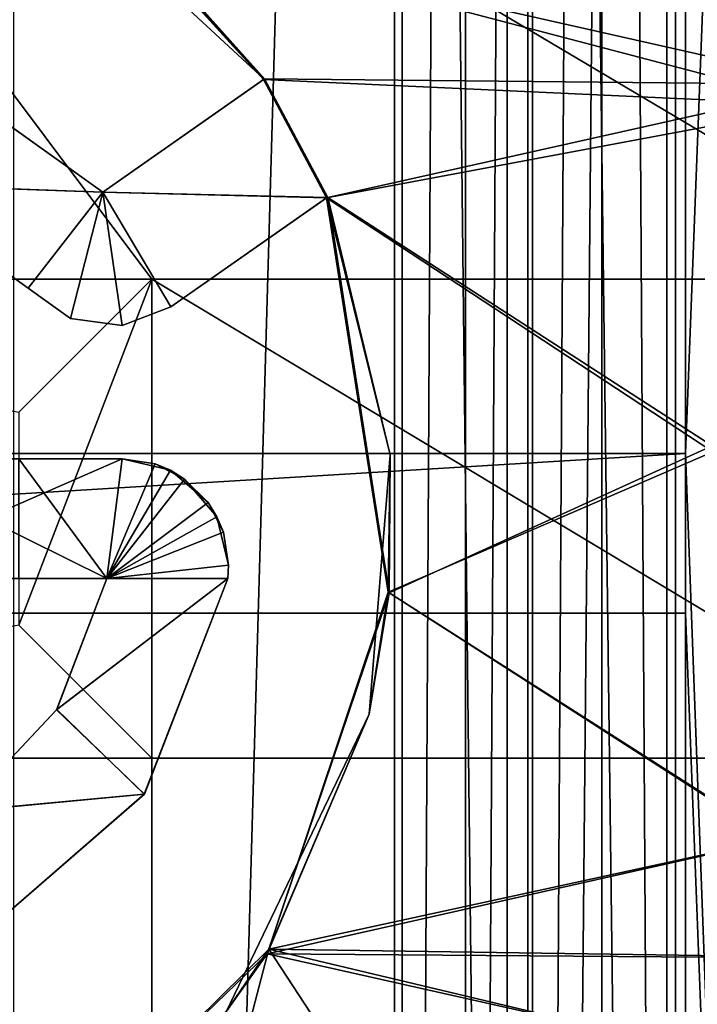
# Model space of a CAD drawing. Extents: x -3 to 104, y -79 to 161.
# Tile 97 of 203: x 33.59 to 38.69, y 61.46 to 68.86. Entities that reach past the tile are written whole.
import ezdxf

# ---------------------------------------------------------------- set-up
doc = ezdxf.new("R2010")
doc.units = 0
doc.header["$MEASUREMENT"] = 0

msp = doc.modelspace()

# ---------------------------------------------------------------- linework, layer by layer
for points in [[(37.259998, 130, -10.3), (33.549999, 0, -10.3), (33.549999, 130, -10.3)], [(37.259998, 0, -10.3), (33.549999, 0, -10.3), (37.259998, 130, -10.3)], [(37.259998, 0, -71.599998), (37.259998, 130, -71.599998), (38.459999, 130, -71.599998)], [(38.459999, 0, -71.599998), (37.259998, 0, -71.599998), (38.459999, 130, -71.599998)], [(37.259998, 130, -71.599998), (37.259998, 0, -10.3), (37.259998, 130, -10.3)], [(37.259998, 0, -71.599998), (37.259998, 0, -10.3), (37.259998, 130, -71.599998)], [(42.169998, 130, -10.3), (38.459999, 0, -10.3), (38.459999, 130, -10.3)], [(42.169998, 0, -10.3), (38.459999, 0, -10.3), (42.169998, 130, -10.3)], [(38.459999, 130, -10.3), (38.459999, 0, -71.599998), (38.459999, 130, -71.599998)], [(38.459999, 0, -10.3), (38.459999, 0, -71.599998), (38.459999, 130, -10.3)], [(36.471001, 29.076, 0.1), (15.471, 126.727997, 0.1), (36.471001, 116.879997, 0.1)], [(15.471, 19.228001, 0.1), (15.471, 126.727997, 0.1), (36.471001, 29.076, 0.1)], [(2.9217, 124.593002), (36.411301, 23.4326), (36.411301, 112.523003)], [(2.9217, 5.4074), (36.411301, 23.4326), (2.9217, 124.593002)], [(5.1713, 6.7213, -72.699997), (95.428703, 123.278999, -72.699997), (5.1713, 123.278999, -72.699997)], [(5.1713, 6.7213, -72.699997), (95.428703, 6.7213, -72.699997), (95.428703, 123.278999, -72.699997)], [(36.471001, 29.076, 0.1), (36.471001, 116.879997, 0.1), (36.945, 116.658997, 0.1)], [(38.492001, 29.4324, 0.1), (37.971001, 116.477997, 0.1), (39.238899, 116.759003, 0.1)], [(38.492001, 29.4324, 0.1), (39.238899, 116.759003, 0.1), (38.997101, 29.2971, 0.1)], [(36.471001, 29.076, 0.1), (36.945, 116.658997, 0.1), (36.945, 29.2971, 0.1)], [(36.945, 29.2971, 0.1), (36.945, 116.658997, 0.1), (37.4501, 116.524002, 0.1)], [(36.945, 29.2971, 0.1), (37.4501, 116.524002, 0.1), (37.4501, 29.4324, 0.1)], [(37.4501, 29.4324, 0.1), (37.4501, 116.524002, 0.1), (37.971001, 116.477997, 0.1)], [(37.4501, 29.4324, 0.1), (37.971001, 116.477997, 0.1), (37.971001, 29.478001, 0.1)], [(37.971001, 29.478001, 0.1), (37.971001, 116.477997, 0.1), (38.492001, 29.4324, 0.1)], [(36.411301, 112.523003), (37.4137, 23.9153), (37.4137, 112.041)], [(36.411301, 23.4326), (37.4137, 23.9153), (36.411301, 112.523003)], [(38.526299, 112.041), (39.528702, 23.4326), (39.528702, 112.523003)], [(37.4137, 23.9153), (38.526299, 23.9153), (37.4137, 112.041)], [(37.4137, 112.041), (38.526299, 23.9153), (38.526299, 112.041)], [(38.526299, 23.9153), (39.528702, 23.4326), (38.526299, 112.041)], [(38.599998, 65.599998, -74.699997), (18.799999, 65.599998, -74.699997), (38.599998, 96.800003, -74.699997)], [(38.599998, 96.800003, -74.699997), (18.799999, 65.599998, -74.699997), (18.799999, 96.800003, -74.699997)], [(39.799999, 96.800003, -76.900002), (38.599998, 65.599998, -76.900002), (38.599998, 96.800003, -76.900002)], [(39.799999, 96.800003, -76.900002), (39.799999, 33.200001, -76.900002), (38.599998, 65.599998, -76.900002)], [(38.599998, 96.800003, -76.900002), (38.599998, 65.599998, -76.900002), (38.599998, 96.800003, -74.699997)], [(38.599998, 96.800003, -74.699997), (38.599998, 65.599998, -76.900002), (38.599998, 65.599998, -74.699997)], [(36.945, 29.2971, 18.9), (9.6776, 87.4431, 18.9), (8.9759, 87.105202, 18.9)], [(37.4501, 29.4324, 18.9), (9.6776, 87.4431, 18.9), (36.945, 29.2971, 18.9)], [(37.971001, 29.478001, 18.9), (9.6776, 87.4431, 18.9), (37.4501, 29.4324, 18.9)], [(37.971001, 29.478001, 18.9), (72.336403, 70.811302, 18.9), (9.6776, 87.4431, 18.9)], [(72.509804, 70.052002, 54.099998), (9.6776, 22.179501, 54.099998), (9.6776, 87.4431, 54.099998)], [(36.471001, 29.076, 18.9), (8.9759, 87.105202, 18.9), (8.9759, 22.517401, 18.9)], [(36.945, 29.2971, 18.9), (8.9759, 87.105202, 18.9), (36.471001, 29.076, 18.9)], [(28.586399, 66.911301, 55.700001), (34.586399, 66.911301, 55.700001), (29.7864, 73.311302, 55.700001)], [(34.586399, 66.911301, 55.700001), (40.586399, 66.911301, 55.700001), (29.7864, 73.311302, 55.700001)], [(66.386398, 73.311302, 55.700001), (29.7864, 73.311302, 55.700001), (40.586399, 66.911301, 55.700001)], [(72.509804, 70.052002, 18.9), (72.336403, 70.811302, 18.9), (37.971001, 29.478001, 18.9)], [(33.6012, 70.108299, 69.772102), (34.400902, 69.570702, 68.8573), (35.431702, 68.414001, 69.8815)], [(33.6012, 70.108299, 69.772102), (35.431702, 68.414001, 69.8815), (34.3409, 69.606102, 70.507599)], [(72.509804, 70.052002, 54.099998), (10.1631, 21.570601, 54.099998), (9.6776, 22.179501, 54.099998)], [(72.509804, 21.570601, 54.099998), (10.1631, 21.570601, 54.099998), (72.509804, 70.052002, 54.099998)], [(34.400902, 69.570702, 68.8573), (41.411301, 70.019699, 68.837196), (39.7113, 68.373199, 68.938004)], [(39.238899, 29.196899, 18.9), (72.509804, 70.052002, 18.9), (37.971001, 29.478001, 18.9)], [(34.3409, 69.606102, 70.507599), (39.626801, 68.218597, 70.599602), (41.186901, 69.869904, 70.499603)], [(34.3409, 69.606102, 70.507599), (35.426701, 68.410698, 70.582802), (39.626801, 68.218597, 70.599602)], [(34.3409, 69.606102, 70.507599), (35.431702, 68.414001, 69.8815), (35.426701, 68.410698, 70.582802)], [(35.435101, 68.416199, 68.929604), (34.400902, 69.570702, 68.8573), (39.7113, 68.373199, 68.938004)], [(34.400902, 69.570702, 68.8573), (35.435101, 68.416199, 68.929604), (35.431702, 68.414001, 69.8815)], [(32.570599, 67.625397, 69.912498), (33.041698, 68.403801, 69.871597), (34.219898, 67.565697, 69.924301)], [(33.045601, 68.4021, 70.572899), (32.577, 67.622803, 70.613701), (34.219898, 67.565697, 70.625397)], [(34.219898, 67.565697, 69.924301), (33.041698, 68.403801, 69.871597), (33.045601, 68.4021, 70.572899)], [(34.219898, 67.565697, 69.924301), (33.045601, 68.4021, 70.572899), (34.219898, 67.565697, 70.625397)], [(34.219898, 67.565697, 69.924301), (35.431702, 68.414001, 69.8815), (35.906101, 67.524597, 69.932602)], [(34.219898, 67.565697, 69.924301), (35.426701, 68.410698, 70.582802), (35.431702, 68.414001, 69.8815)], [(34.219898, 67.565697, 70.625397), (35.900799, 67.521896, 70.633904), (35.426701, 68.410698, 70.582802)], [(34.219898, 67.565697, 70.625397), (35.426701, 68.410698, 70.582802), (34.219898, 67.565697, 69.924301)], [(35.426701, 68.410698, 70.582802), (35.900799, 67.521896, 70.633904), (39.626801, 68.218597, 70.599602)], [(35.435101, 68.416199, 68.929604), (35.91, 67.525803, 68.981003), (35.431702, 68.414001, 69.8815)], [(35.431702, 68.414001, 69.8815), (35.91, 67.525803, 68.981003), (35.906101, 67.524597, 69.932602)], [(35.91, 67.525803, 68.981003), (35.435101, 68.416199, 68.929604), (39.7113, 68.373199, 68.938004)], [(35.91, 67.525803, 68.981003), (39.7113, 68.373199, 68.938004), (38.7999, 65.658997, 69.0821)], [(35.900799, 67.521896, 70.633904), (38.805401, 65.614197, 70.737), (39.626801, 68.218597, 70.599602)], [(32.570599, 67.625397, 69.912498), (34.219898, 67.565697, 69.924301), (33.6572, 66.843803, 69.960197)], [(32.570599, 67.625397, 69.912498), (33.6572, 66.843803, 69.960197), (32.577, 67.622803, 70.613701)], [(32.577, 67.622803, 70.613701), (33.657001, 66.843903, 70.661301), (34.219898, 67.565697, 70.625397)], [(32.577, 67.622803, 70.613701), (33.6572, 66.843803, 69.960197), (33.657001, 66.843903, 70.661301)], [(34.219898, 67.565697, 70.625397), (33.657001, 66.843903, 70.661301), (33.9748, 66.613899, 70.674599)], [(33.6572, 66.843803, 69.960197), (34.219898, 67.565697, 69.924301), (33.9748, 66.613899, 69.973602)], [(34.219898, 67.565697, 70.625397), (33.9748, 66.613899, 70.674599), (34.3633, 66.5625, 70.679001)], [(33.9748, 66.613899, 69.973602), (34.219898, 67.565697, 69.924301), (34.3633, 66.5625, 69.977997)], [(34.219898, 67.565697, 70.625397), (34.3633, 66.5625, 70.679001), (34.729599, 66.701797, 70.673401)], [(34.219898, 67.565697, 70.625397), (34.729599, 66.701797, 70.673401), (35.900799, 67.521896, 70.633904)], [(34.729599, 66.701797, 69.972397), (34.219898, 67.565697, 69.924301), (35.906101, 67.524597, 69.932602)], [(34.3633, 66.5625, 69.977997), (34.219898, 67.565697, 69.924301), (34.729599, 66.701797, 69.972397)], [(35.900799, 67.521896, 70.633904), (34.729599, 66.701797, 69.972397), (35.906101, 67.524597, 69.932602)], [(35.900799, 67.521896, 70.633904), (34.729599, 66.701797, 70.673401), (34.729599, 66.701797, 69.972397)], [(35.906101, 67.524597, 69.932602), (36.380299, 65.589699, 70.033096), (35.900799, 67.521896, 70.633904)], [(35.900799, 67.521896, 70.633904), (36.3638, 64.559196, 70.782997), (38.805401, 65.614197, 70.737)], [(35.900799, 67.521896, 70.633904), (36.380299, 65.589699, 70.033096), (36.3638, 64.559196, 70.782997)], [(35.91, 67.525803, 68.981003), (36.380299, 65.589699, 70.033096), (35.906101, 67.524597, 69.932602)], [(36.3722, 64.552299, 69.1306), (35.91, 67.525803, 68.981003), (38.7999, 65.658997, 69.0821)], [(35.91, 67.525803, 68.981003), (36.3722, 64.552299, 69.1306), (36.380299, 65.589699, 70.033096)], [(28.586399, 66.911301, 55.700001), (28.586399, 66.911301, 57.200001), (34.586399, 66.911301, 55.700001)], [(34.586399, 66.911301, 55.700001), (28.586399, 66.911301, 57.200001), (34.586399, 66.911301, 57.200001)], [(34.586399, 66.911301, 57.200001), (28.586399, 66.911301, 57.200001), (33.586399, 65.911301, 57.5)], [(33.586399, 64.311302, 57.5), (34.586399, 66.911301, 57.200001), (33.586399, 65.911301, 57.5)], [(34.586399, 63.311298, 57.200001), (34.586399, 66.911301, 57.200001), (33.586399, 64.311302, 57.5)], [(34.586399, 66.911301, 55.700001), (40.586399, 63.311298, 55.700001), (40.586399, 66.911301, 55.700001)], [(34.586399, 63.311298, 55.700001), (40.586399, 63.311298, 55.700001), (34.586399, 66.911301, 55.700001)], [(34.586399, 66.911301, 57.200001), (34.586399, 63.311298, 55.700001), (34.586399, 66.911301, 55.700001)], [(34.586399, 63.311298, 57.200001), (34.586399, 63.311298, 55.700001), (34.586399, 66.911301, 57.200001)], [(33.9748, 66.613899, 69.973602), (33.9748, 66.613899, 70.674599), (33.657001, 66.843903, 70.661301)], [(33.6572, 66.843803, 69.960197), (33.9748, 66.613899, 69.973602), (33.657001, 66.843903, 70.661301)], [(34.729599, 66.701797, 69.972397), (34.729599, 66.701797, 70.673401), (34.3633, 66.5625, 70.679001)], [(34.3633, 66.5625, 69.977997), (34.729599, 66.701797, 69.972397), (34.3633, 66.5625, 70.679001)], [(34.3633, 66.5625, 69.977997), (34.3633, 66.5625, 70.679001), (33.9748, 66.613899, 70.674599)], [(33.9748, 66.613899, 69.973602), (34.3633, 66.5625, 69.977997), (33.9748, 66.613899, 70.674599)], [(36.3722, 64.552299, 69.1306), (38.7999, 65.658997, 69.0821), (39.262798, 62.6968, 69.2118)], [(38.599998, 64.400002, -76.900002), (18.799999, 64.400002, -76.900002), (38.599998, 65.599998, -76.900002)], [(38.599998, 65.599998, -76.900002), (18.799999, 64.400002, -76.900002), (18.799999, 65.599998, -76.900002)], [(18.799999, 65.599998, -76.900002), (18.799999, 65.599998, -74.699997), (38.599998, 65.599998, -76.900002)], [(38.599998, 65.599998, -76.900002), (18.799999, 65.599998, -74.699997), (38.599998, 65.599998, -74.699997)], [(36.380299, 65.589699, 70.033096), (36.3722, 64.552299, 69.1306), (36.221802, 63.642101, 70.120697)], [(36.380299, 65.589699, 70.033096), (36.221802, 63.642101, 70.120697), (36.3638, 64.559196, 70.782997)], [(36.3638, 64.559196, 70.782997), (39.271999, 62.700699, 70.863602), (38.805401, 65.614197, 70.737)], [(38.599998, 65.599998, -76.900002), (39.799999, 33.200001, -76.900002), (38.599998, 64.400002, -76.900002)], [(33.2775, 65.561302, 70.723701), (33.336399, 65.111298, 70.745399), (34.364399, 65.561302, 70.728897)], [(33.586399, 65.561302, 70.0242), (33.2775, 65.561302, 70.723701), (34.364399, 65.561302, 70.728897)], [(33.336399, 65.111298, 70.745399), (34.2486, 64.661301, 70.770401), (34.364399, 65.561302, 70.728897)], [(33.5863, 64.661301, 70.0662), (33.586399, 65.561302, 70.0242), (34.2486, 64.661301, 70.069397)], [(34.2486, 64.661301, 70.069397), (33.586399, 65.561302, 70.0242), (34.364498, 65.561302, 70.027802)], [(34.364498, 65.561302, 70.027802), (33.586399, 65.561302, 70.0242), (34.364399, 65.561302, 70.728897)], [(34.364399, 65.561302, 70.728897), (34.2486, 64.661301, 70.770401), (34.727402, 65.474098, 70.734398)], [(34.2486, 64.661301, 70.069397), (34.364498, 65.561302, 70.027802), (34.6115, 65.522102, 70.0308)], [(34.2486, 64.661301, 70.069397), (34.6115, 65.522102, 70.0308), (34.8344, 65.4086, 70.037201)], [(34.6115, 65.522102, 70.0308), (34.364498, 65.561302, 70.027802), (34.364399, 65.561302, 70.728897)], [(34.6115, 65.522102, 70.0308), (34.364399, 65.561302, 70.728897), (34.727402, 65.474098, 70.734398)], [(34.8344, 65.4086, 70.037201), (34.6115, 65.522102, 70.0308), (34.727402, 65.474098, 70.734398)], [(34.727402, 65.474098, 70.734398), (34.2486, 64.661301, 70.770401), (35.011398, 65.231598, 70.746803)], [(34.8344, 65.4086, 70.037201), (34.727402, 65.474098, 70.734398), (35.011398, 65.231598, 70.746803)], [(34.2486, 64.661301, 70.069397), (34.8344, 65.4086, 70.037201), (35.077099, 65.124603, 70.051399)], [(35.077099, 65.124603, 70.051399), (34.8344, 65.4086, 70.037201), (35.011398, 65.231598, 70.746803)], [(34.2486, 64.661301, 70.770401), (35.125198, 65.008598, 70.757698), (35.011398, 65.231598, 70.746803)], [(35.077099, 65.124603, 70.051399), (35.011398, 65.231598, 70.746803), (35.125198, 65.008598, 70.757698)], [(34.2486, 64.661301, 70.069397), (35.077099, 65.124603, 70.051399), (35.164398, 64.761299, 70.068497)], [(35.164398, 64.761299, 70.068497), (35.077099, 65.124603, 70.051399), (35.125198, 65.008598, 70.757698)], [(33.336399, 65.111298, 70.745399), (33.2775, 64.661301, 70.765701), (34.2486, 64.661301, 70.770401)], [(34.2486, 64.661301, 70.770401), (35.164398, 64.761299, 70.769699), (35.125198, 65.008598, 70.757698)], [(35.164398, 64.761299, 70.068497), (35.125198, 65.008598, 70.757698), (35.164398, 64.761299, 70.769699)], [(34.2486, 64.661301, 70.770401), (35.1581, 64.661201, 70.774101), (35.164398, 64.761299, 70.769699)], [(34.2486, 64.661301, 70.069397), (35.164398, 64.761299, 70.068497), (35.1581, 64.661201, 70.072998)], [(35.1581, 64.661201, 70.072998), (35.164398, 64.761299, 70.769699), (35.1581, 64.661201, 70.774101)], [(35.1581, 64.661201, 70.072998), (35.164398, 64.761299, 70.068497), (35.164398, 64.761299, 70.769699)], [(33.2775, 64.661301, 70.765701), (33.5863, 64.661301, 70.0662), (34.2486, 64.661301, 70.770401)], [(34.2486, 64.661301, 70.770401), (33.5863, 64.661301, 70.0662), (34.2486, 64.661301, 70.069397)], [(33.871201, 63.672798, 70.110802), (34.2486, 64.661301, 70.069397), (35.1581, 64.661201, 70.072998)], [(34.2486, 64.661301, 70.069397), (33.871201, 63.672798, 70.110802), (34.2486, 64.661301, 70.770401)], [(34.2486, 64.661301, 70.770401), (33.871201, 63.672798, 70.110802), (33.874199, 63.677502, 70.811203)], [(33.871201, 63.672798, 70.110802), (35.1581, 64.661201, 70.072998), (34.531399, 63.041, 70.139603)], [(34.2486, 64.661301, 70.770401), (33.874199, 63.677502, 70.811203), (35.1581, 64.661201, 70.774101)], [(33.874199, 63.677502, 70.811203), (34.5308, 63.040199, 70.840202), (35.1581, 64.661201, 70.774101)], [(34.531399, 63.041, 70.139603), (35.1581, 64.661201, 70.774101), (34.5308, 63.040199, 70.840202)], [(34.531399, 63.041, 70.139603), (35.1581, 64.661201, 70.072998), (35.1581, 64.661201, 70.774101)], [(35.4557, 61.839901, 69.238197), (36.3722, 64.552299, 69.1306), (39.262798, 62.6968, 69.2118)], [(36.3722, 64.552299, 69.1306), (35.4557, 61.839901, 69.238197), (36.221802, 63.642101, 70.120697)], [(36.3638, 64.559196, 70.782997), (35.466999, 61.875301, 70.8899), (39.271999, 62.700699, 70.863602)], [(36.3638, 64.559196, 70.782997), (36.221802, 63.642101, 70.120697), (35.466999, 61.875301, 70.8899)], [(38.599998, 64.400002, -74.699997), (38.599998, 33.200001, -74.699997), (18.799999, 64.400002, -74.699997)], [(38.599998, 33.200001, -74.699997), (18.799999, 33.200001, -74.699997), (18.799999, 64.400002, -74.699997)], [(18.799999, 64.400002, -74.699997), (38.599998, 64.400002, -76.900002), (38.599998, 64.400002, -74.699997)], [(18.799999, 64.400002, -76.900002), (38.599998, 64.400002, -76.900002), (18.799999, 64.400002, -74.699997)], [(39.799999, 33.200001, -76.900002), (38.599998, 33.200001, -76.900002), (38.599998, 64.400002, -76.900002)], [(38.599998, 64.400002, -76.900002), (38.599998, 33.200001, -76.900002), (38.599998, 64.400002, -74.699997)], [(38.599998, 64.400002, -74.699997), (38.599998, 33.200001, -76.900002), (38.599998, 33.200001, -74.699997)], [(28.586399, 63.311298, 57.200001), (34.586399, 63.311298, 57.200001), (33.586399, 64.311302, 57.5)], [(33.874199, 63.677502, 70.811203), (33.150902, 62.9109, 70.138199), (33.1539, 62.912998, 70.838799)], [(33.871201, 63.672798, 70.110802), (33.150902, 62.9109, 70.138199), (33.874199, 63.677502, 70.811203)], [(33.150902, 62.9109, 70.138199), (33.871201, 63.672798, 70.110802), (34.531399, 63.041, 70.139603)], [(33.874199, 63.677502, 70.811203), (33.1539, 62.912998, 70.838799), (34.5308, 63.040199, 70.840202)], [(36.221802, 63.642101, 70.120697), (35.4557, 61.839901, 69.238197), (35.1488, 61.4095, 70.203003)], [(36.221802, 63.642101, 70.120697), (35.1488, 61.4095, 70.203003), (35.466999, 61.875301, 70.8899)], [(34.586399, 54.2113, 55.700001), (34.586399, 63.311298, 55.700001), (28.586399, 63.311298, 55.700001)], [(28.586399, 54.2113, 55.700001), (34.586399, 54.2113, 55.700001), (28.586399, 63.311298, 55.700001)], [(34.586399, 63.311298, 57.200001), (28.586399, 63.311298, 57.200001), (34.586399, 63.311298, 55.700001)], [(34.586399, 63.311298, 55.700001), (28.586399, 63.311298, 57.200001), (28.586399, 63.311298, 55.700001)], [(34.586399, 54.2113, 55.700001), (40.586399, 54.2113, 55.700001), (40.586399, 63.311298, 55.700001)], [(34.586399, 54.2113, 55.700001), (40.586399, 63.311298, 55.700001), (34.586399, 63.311298, 55.700001)], [(33.222301, 61.904598, 70.176903), (33.150902, 62.9109, 70.138199), (34.531399, 63.041, 70.139603)], [(33.1539, 62.912998, 70.838799), (33.219299, 61.903, 70.877403), (34.5308, 63.040199, 70.840202)], [(33.222301, 61.904598, 70.176903), (34.5308, 63.040199, 70.840202), (33.219299, 61.903, 70.877403)], [(33.222301, 61.904598, 70.176903), (34.531399, 63.041, 70.139603), (34.5308, 63.040199, 70.840202)], [(35.4557, 61.839901, 69.238197), (39.262798, 62.6968, 69.2118), (39.737598, 61.806301, 69.245102)], [(35.466999, 61.875301, 70.8899), (39.745998, 61.811798, 70.896698), (39.271999, 62.700699, 70.863602)], [(33.8158, 60.245998, 70.938103), (34.168999, 56.907501, 71.024498), (35.466999, 61.875301, 70.8899)], [(35.1488, 61.4095, 70.203003), (33.8158, 60.245998, 70.938103), (35.466999, 61.875301, 70.8899)], [(35.466999, 61.875301, 70.8899), (34.168999, 56.907501, 71.024498), (39.628601, 55.5215, 71.059502)], [(35.466999, 61.875301, 70.8899), (39.628601, 55.5215, 71.059502), (40.8577, 60.5919, 70.938499)], [(35.466999, 61.875301, 70.8899), (40.8577, 60.5919, 70.938499), (39.745998, 61.811798, 70.896698)], [(33.7575, 60.2001, 69.286598), (35.4557, 61.839901, 69.238197), (40.771301, 60.648499, 69.283997)], [(35.4557, 61.839901, 69.238197), (33.7575, 60.2001, 69.286598), (35.1488, 61.4095, 70.203003)], [(35.4557, 61.839901, 69.238197), (39.737598, 61.806301, 69.245102), (40.771301, 60.648499, 69.283997)]]:
    msp.add_3dface(points)

doc.saveas('drawing.dxf')
